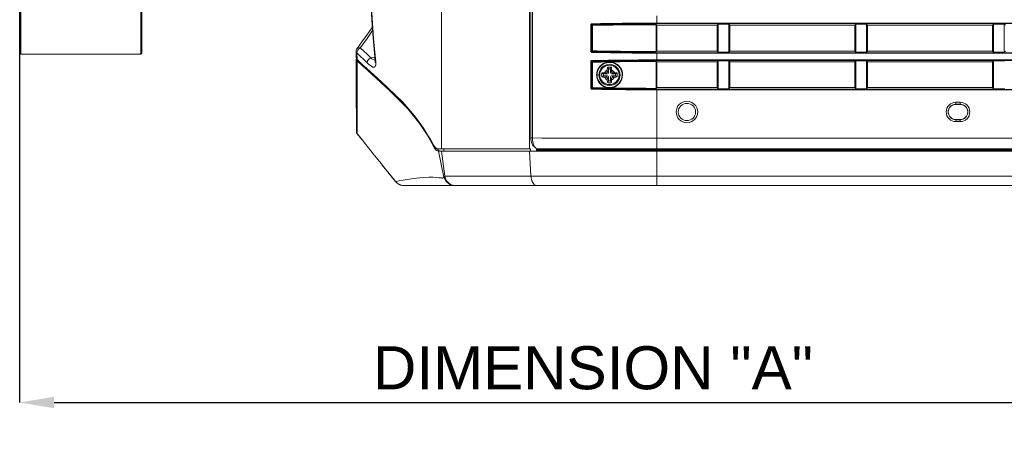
# Model space of a CAD drawing. Header units: millimetres. Extents: x 3925 to 5043, y -86 to 778.
# Tile 31 of 96: x 4390 to 4505, y 35 to 83. Entities that reach past the tile are written whole.
import ezdxf

# ---------------------------------------------------------------- set-up
doc = ezdxf.new("R2010")
doc.units = ezdxf.units.MM
doc.header["$LTSCALE"] = 46.255
doc.header["$PDMODE"] = 3
doc.header["$PDSIZE"] = 1
doc.layers.get('0').update_dxf_attribs({"linetype": 'CONTINUOUS'})
doc.layers.get('Defpoints').update_dxf_attribs({"linetype": 'CONTINUOUS'})
for name, color, linetype in [('85-1A626G050DXF_CONTINUOUS_LINE', 7, 'CONTINUOUS'), ('H30-RIGHT-CODXF_CONTINUOUS_LINE', 7, 'CONTINUOUS'), ('H30K-FRONT-CDXF_CONTINUOUS_LINE', 7, 'CONTINUOUS'), ('H30K-INDICATDXF_CONTINUOUS_LINE', 7, 'CONTINUOUS'), ('H30K-TOP-COVDXF_CONTINUOUS_LINE', 7, 'CONTINUOUS'), ('PJ-LENS-B10RDXF_CONTINUOUS_LINE', 7, 'CONTINUOUS')]:
    doc.layers.add(name, color=color, linetype=linetype)
doc.styles.add('SLDTEXTSTYLE0', font='arialbd.ttf', dxfattribs={"height": 5.5})
doc.styles.add('SLDTEXTSTYLE2', font='arial.ttf')
doc.dimstyles.new('SLDDIMSTYLE1', dxfattribs={"dimtxt": 5.650301, "dimasz": 4.572, "dimexe": 0, "dimexo": 0.0625, "dimgap": 1.412575, "dimtad": 0, "dimtih": 1, "dimtoh": 1, "dimlfac": 3.5, "dimrnd": 1e-09, "dimzin": 4, "dimdsep": 46, "dimtxsty": 'SLDTEXTSTYLE0', "dimsah": 1, "dimcen": 0.09, "dimadec": 0, "dimazin": 1, "dimtol": 1, "dimtp": 0.8, "dimtm": 0.8, "dimtfac": 1, "dimtdec": 1, "dimtofl": 0, "dimtmove": 0, "dimatfit": 3, "dimfxl": 1, "dimfrac": 2, "dimtolj": 1, "dimarcsym": 0})

# ---------------------------------------------------------------- blocks, each defined once
blk = doc.blocks.new('*D61')
at = {"color": 0, "linetype": 'Continuous', "lineweight": -2}
for p, q in [((4390.18, 113.44), (4390.18, 38.57)), ((4523.42, 63.69), (4523.42, 38.57)), ((4394.18, 38.57), (4519.42, 38.57))]:
    blk.add_line(p, q, dxfattribs=at)
at = {"color": 0, "linetype": 'Continuous'}
for points in [[(4394.18, 39.24), (4394.18, 37.91), (4390.18, 38.57)], [(4519.42, 39.24), (4519.42, 37.91), (4523.42, 38.57)]]:
    blk.add_solid(points, dxfattribs=at)
at = {"layer": 'Defpoints', "color": 0, "linetype": 'Continuous'}
for p in [(4390.18, 113.5), (4523.42, 63.75), (4523.42, 38.57)]:
    blk.add_point(p, dxfattribs=at)
at = {"color": 0, "linetype": 'Continuous', "lineweight": 0, "insert": (4456.8, 42.57), "char_height": 5, "attachment_point": 5, "style": 'SLDTEXTSTYLE2'}
blk.add_mtext('\\A1;DIMENSION "A"', dxfattribs=at)

msp = doc.modelspace()

# ---------------------------------------------------------------- linework, layer by layer
at = {"layer": '85-1A626G050DXF_CONTINUOUS_LINE', "color": 7, "linetype": 'Continuous', "lineweight": 0}
for p, q in [((4458.0133, 76.7143), (4457.814, 76.814)), ((4458.0133, 76.7143), (4458.0133, 76.4643)), ((4458.4883, 76.7143), (4458.0133, 76.7143)), ((4458.1405, 76.8393), (4458.2633, 76.8393)), ((4458.4883, 76.7143), (4458.2633, 76.8393)), ((4458.4633, 77.1622), (4458.4633, 77.0393)), ((4458.5883, 76.8143), (4458.4633, 77.0393)), ((4458.5883, 77.2893), (4458.4887, 77.4886)), ((4458.5883, 77.2893), (4458.5883, 76.8143)), ((4458.8383, 77.2893), (4458.5883, 77.2893)), ((4458.8383, 77.2893), (4458.9379, 77.4886)), ((4458.8383, 76.8143), (4458.8383, 77.2893)), ((4458.8383, 76.8143), (4458.9633, 77.0393)), ((4458.9383, 76.7143), (4459.1633, 76.8393)), ((4459.4133, 76.7143), (4458.9383, 76.7143)), ((4458.9633, 77.1622), (4458.9633, 77.0393)), ((4459.2861, 76.8393), (4459.1633, 76.8393)), ((4459.4133, 76.7143), (4459.6126, 76.814)), ((4459.4133, 76.4643), (4459.4133, 76.7143)), ((4458.0133, 76.4643), (4457.814, 76.3647)), ((4458.0133, 76.4643), (4458.4883, 76.4643)), ((4458.1405, 76.3393), (4458.2633, 76.3393)), ((4458.4883, 76.4643), (4458.2633, 76.3393)), ((4458.5883, 76.3643), (4458.4633, 76.1393)), ((4458.4633, 76.0165), (4458.4633, 76.1393)), ((4458.5883, 75.8893), (4458.4887, 75.6901)), ((4458.5883, 76.3643), (4458.5883, 75.8893)), ((4458.5883, 75.8893), (4458.8383, 75.8893)), ((4458.8383, 75.8893), (4458.8383, 76.3643)), ((4458.8383, 76.3643), (4458.9633, 76.1393)), ((4458.8383, 75.8893), (4458.9379, 75.6901)), ((4458.9383, 76.4643), (4459.4133, 76.4643)), ((4458.9383, 76.4643), (4459.1633, 76.3393)), ((4458.9633, 76.0165), (4458.9633, 76.1393)), ((4459.2861, 76.3393), (4459.1633, 76.3393)), ((4459.4133, 76.4643), (4459.6126, 76.3647))]:
    msp.add_line(p, q, dxfattribs=at)
for points in [[(4457.814, 76.3647), (4457.8104, 76.4286), (4457.808, 76.4928), (4457.8069, 76.5571), (4457.8069, 76.6215), (4457.808, 76.6859), (4457.8104, 76.7501), (4457.814, 76.814)], [(4457.814, 76.814), (4457.8869, 76.8248), (4457.9667, 76.8327), (4458.0519, 76.8377), (4458.1405, 76.8393)], [(4458.4633, 77.1622), (4458.4641, 77.2225), (4458.466, 77.2743), (4458.4686, 77.319), (4458.4718, 77.3582), (4458.4753, 77.3936), (4458.4792, 77.4265), (4458.4837, 77.4581), (4458.4887, 77.4886)], [(4458.4887, 77.4886), (4458.5628, 77.4927), (4458.6378, 77.4951), (4458.7133, 77.4959)], [(4458.7133, 77.4959), (4458.7888, 77.4951), (4458.8638, 77.4927), (4458.9379, 77.4886)], [(4458.9379, 77.4886), (4458.943, 77.4578), (4458.9475, 77.4259), (4458.9514, 77.3927), (4458.9549, 77.3572), (4458.958, 77.3179), (4458.9607, 77.2734), (4458.9625, 77.2219), (4458.9633, 77.1622)], [(4459.2861, 76.8393), (4459.3573, 76.8383), (4459.4265, 76.8351), (4459.4926, 76.8299), (4459.5549, 76.8228), (4459.6126, 76.814)], [(4459.6126, 76.814), (4459.6162, 76.7501), (4459.6186, 76.6859), (4459.6197, 76.6215), (4459.6197, 76.5571), (4459.6186, 76.4928), (4459.6162, 76.4286), (4459.6126, 76.3647)], [(4458.1405, 76.3393), (4458.0693, 76.3404), (4458.0001, 76.3436), (4457.934, 76.3488), (4457.8717, 76.3559), (4457.814, 76.3647)], [(4458.4887, 75.6901), (4458.4836, 75.7209), (4458.4792, 75.7528), (4458.4752, 75.786), (4458.4717, 75.8215), (4458.4686, 75.8608), (4458.466, 75.9053), (4458.4641, 75.9568), (4458.4633, 76.0165)], [(4458.7133, 75.6828), (4458.6378, 75.6836), (4458.5628, 75.686), (4458.4887, 75.6901)], [(4458.9379, 75.6901), (4458.8638, 75.686), (4458.7888, 75.6836), (4458.7133, 75.6828)], [(4458.9633, 76.0165), (4458.9625, 75.9562), (4458.9606, 75.9044), (4458.958, 75.8597), (4458.9548, 75.8205), (4458.9513, 75.7851), (4458.9474, 75.7522), (4458.9429, 75.7206), (4458.9379, 75.6901)], [(4459.6126, 76.3647), (4459.5397, 76.3539), (4459.46, 76.3459), (4459.3747, 76.341), (4459.2861, 76.3393)]]:
    msp.add_lwpolyline(points, dxfattribs=at)
msp.add_circle((4458.7133, 76.5893), 1.125, dxfattribs=at)
for centre, radius, start, end in [((4458.7133, 76.5893), 0.625, 113.578178, 156.421822), ((4458.2633, 77.0393), 0.2, 270, 0.000001), ((4458.4883, 76.8143), 0.1, 270, 0), ((4458.9383, 76.8143), 0.1, 180, 270), ((4458.7133, 76.5893), 0.625, 23.578178, 66.421822), ((4459.1633, 77.0393), 0.2, 180, 270.000001), ((4458.7133, 76.5893), 0.625, 203.578178, 246.421822), ((4458.2633, 76.1393), 0.2, 0, 90.000001), ((4458.4883, 76.3643), 0.1, 0, 90), ((4458.9383, 76.3643), 0.1, 90, 180), ((4458.7133, 76.5893), 0.625, 293.578178, 336.421822), ((4459.1633, 76.1393), 0.2, 90, 180.000001)]:
    msp.add_arc(centre, radius, start, end, dxfattribs=at)
at = {"layer": 'H30-RIGHT-CODXF_CONTINUOUS_LINE', "color": 7, "linetype": 'Continuous', "lineweight": 0}
for p, q in [((4449.5781, 147.2799), (4449.5781, 69.271)), ((4449.7687, 69.2699), (4449.7687, 147.2809)), ((4456.5605, 79.3057), (4456.5605, 82.413)), ((4456.5605, 82.413), (4456.62, 82.413)), ((4456.62, 79.3057), (4456.62, 82.413)), ((4456.7009, 82.3321), (4456.62, 82.413)), ((4456.7506, 82.3817), (4456.6673, 82.465)), ((4464.1159, 82.4668), (4464.2133, 82.3693)), ((4464.1212, 79.3015), (4464.1212, 82.4172)), ((4464.2133, 83.4406), (4464.2133, 82.5481)), ((4464.2133, 82.5978), (4612.2133, 82.5978)), ((4464.2133, 82.5481), (4612.2133, 82.5481)), ((4471.3361, 82.4921), (4471.2133, 82.3693)), ((4471.3361, 79.2266), (4471.3361, 82.4921)), ((4471.3361, 82.4921), (4472.5905, 82.4921)), ((4472.5905, 79.2266), (4472.5905, 82.4921)), ((4472.7133, 82.3693), (4472.5905, 82.4921)), ((4487.3361, 82.4921), (4487.2133, 82.3693)), ((4487.3361, 82.4921), (4487.3361, 79.2266)), ((4487.3361, 82.4921), (4488.5905, 82.4921)), ((4488.5905, 79.2266), (4488.5905, 82.4921)), ((4488.7133, 82.3693), (4488.5905, 82.4921)), ((4503.3361, 82.4921), (4503.2133, 82.3693)), ((4503.3361, 82.4921), (4503.3361, 79.2266)), ((4503.3361, 82.4921), (4504.5905, 82.4921)), ((4504.5905, 79.2266), (4504.5905, 82.4921)), ((4504.7133, 82.3693), (4504.5905, 82.4921)), ((4456.7009, 82.3321), (4456.7009, 79.3866)), ((4456.7009, 82.3321), (4456.7605, 82.3321)), ((4456.7605, 82.3321), (4456.7605, 79.3866)), ((4464.2133, 79.3493), (4464.2133, 82.3693)), ((4464.2133, 82.3693), (4471.2133, 82.3693)), ((4471.2133, 82.3693), (4471.2133, 79.3493)), ((4472.7133, 82.3693), (4472.7133, 79.3493)), ((4472.7133, 82.3693), (4487.2133, 82.3693)), ((4487.2133, 82.3693), (4487.2133, 79.3493)), ((4488.7133, 82.3693), (4488.7133, 79.3493)), ((4488.7133, 82.3693), (4503.2133, 82.3693)), ((4503.2133, 82.3693), (4503.2133, 79.3493)), ((4456.62, 79.3057), (4456.5605, 79.3057)), ((4456.7009, 79.3866), (4456.62, 79.3057)), ((4456.7506, 79.337), (4456.6673, 79.2537)), ((4456.7009, 79.3866), (4456.7605, 79.3866)), ((4464.2133, 79.3493), (4464.1159, 79.2519)), ((4471.2133, 79.3493), (4464.2133, 79.3493)), ((4464.2133, 79.1706), (4464.2133, 78.2781)), ((4612.2133, 79.1706), (4464.2133, 79.1706)), ((4612.2133, 79.1209), (4464.2133, 79.1209)), ((4471.2133, 79.3493), (4471.3361, 79.2266)), ((4472.5905, 79.2266), (4471.3361, 79.2266)), ((4472.5905, 79.2266), (4472.7133, 79.3493)), ((4487.2133, 79.3493), (4472.7133, 79.3493)), ((4487.2133, 79.3493), (4487.3361, 79.2266)), ((4488.5905, 79.2266), (4487.3361, 79.2266)), ((4488.5905, 79.2266), (4488.7133, 79.3493)), ((4503.2133, 79.3493), (4488.7133, 79.3493)), ((4503.2133, 79.3493), (4503.3361, 79.2266)), ((4504.5905, 79.2266), (4503.3361, 79.2266)), ((4504.5905, 79.2266), (4504.7133, 79.3493)), ((4456.5605, 75.0357), (4456.5605, 78.143)), ((4456.5605, 78.143), (4456.62, 78.143)), ((4456.62, 75.0357), (4456.62, 78.143)), ((4456.7009, 78.0621), (4456.62, 78.143)), ((4456.7506, 78.1117), (4456.6673, 78.195)), ((4456.7009, 78.0621), (4456.7009, 75.1166)), ((4456.7009, 78.0621), (4456.7605, 78.0621)), ((4456.7605, 78.0621), (4456.7605, 75.1166)), ((4464.1159, 78.1968), (4464.2133, 78.0993)), ((4464.1212, 75.0315), (4464.1212, 78.1472)), ((4464.2133, 78.3278), (4612.2133, 78.3278)), ((4464.2133, 78.2781), (4612.2133, 78.2781)), ((4464.2133, 78.0993), (4464.2133, 75.0793)), ((4471.2133, 78.0993), (4464.2133, 78.0993)), ((4471.3361, 78.2221), (4471.2133, 78.0993)), ((4471.2133, 78.0993), (4471.2133, 75.0793)), ((4471.3361, 74.9566), (4471.3361, 78.2221)), ((4471.3361, 78.2221), (4472.5905, 78.2221)), ((4472.5905, 74.9566), (4472.5905, 78.2221)), ((4472.7133, 78.0993), (4472.5905, 78.2221)), ((4472.7133, 78.0993), (4472.7133, 75.0793)), ((4487.2133, 78.0993), (4472.7133, 78.0993)), ((4487.3361, 78.2221), (4487.2133, 78.0993)), ((4487.2133, 78.0993), (4487.2133, 75.0793)), ((4487.3361, 78.2221), (4487.3361, 74.9566)), ((4487.3361, 78.2221), (4488.5905, 78.2221)), ((4488.5905, 74.9566), (4488.5905, 78.2221)), ((4488.7133, 78.0993), (4488.5905, 78.2221)), ((4488.7133, 78.0993), (4488.7133, 75.0793)), ((4503.2133, 78.0993), (4488.7133, 78.0993)), ((4503.3361, 78.2221), (4503.2133, 78.0993)), ((4503.2133, 78.0993), (4503.2133, 75.0793)), ((4503.3361, 78.2221), (4503.3361, 74.9566)), ((4503.3361, 78.2221), (4504.6491, 78.2221)), ((4456.62, 75.0357), (4456.5605, 75.0357)), ((4456.7009, 75.1166), (4456.62, 75.0357)), ((4456.7506, 75.067), (4456.6673, 74.9837)), ((4456.7009, 75.1166), (4456.7605, 75.1166)), ((4464.2133, 75.0793), (4464.1159, 74.9819)), ((4471.2133, 75.1393), (4464.2133, 75.1393)), ((4464.2133, 75.0793), (4471.2133, 75.0793)), ((4464.2133, 67.9743), (4464.2133, 74.9006)), ((4612.2133, 74.9006), (4464.2133, 74.9006)), ((4612.2133, 74.8509), (4464.2133, 74.8509)), ((4471.2133, 75.0793), (4471.3361, 74.9566)), ((4472.5905, 74.9566), (4471.3361, 74.9566)), ((4472.5905, 74.9566), (4472.7133, 75.0793)), ((4487.2133, 75.1393), (4472.7133, 75.1393)), ((4472.7133, 75.0793), (4487.2133, 75.0793)), ((4487.2133, 75.0793), (4487.3361, 74.9566)), ((4488.5905, 74.9566), (4487.3361, 74.9566)), ((4488.5905, 74.9566), (4488.7133, 75.0793)), ((4503.2133, 75.1393), (4488.7133, 75.1393)), ((4488.7133, 75.0793), (4503.2133, 75.0793)), ((4503.2133, 75.0793), (4503.3361, 74.9566)), ((4504.6491, 74.9566), (4503.3361, 74.9566)), ((4498.9633, 73.4143), (4498.9633, 73.1643)), ((4498.9633, 73.4143), (4499.4633, 73.4143)), ((4499.4633, 73.4143), (4499.4633, 73.1643)), ((4498.9633, 73.191), (4499.4633, 73.191)), ((4499.4633, 73.1643), (4498.9633, 73.1643)), ((4498.9633, 71.1643), (4498.9633, 71.4143)), ((4498.9633, 71.4143), (4499.4633, 71.4143)), ((4499.4633, 71.3877), (4498.9633, 71.3877)), ((4499.4633, 71.1643), (4498.9633, 71.1643)), ((4499.4633, 71.1643), (4499.4633, 71.4143)), ((4449.7687, 69.271), (4449.5781, 69.271)), ((4612.2133, 69.2347), (4464.2133, 69.2347)), ((4449.9879, 68.2965), (4449.9124, 68.4512)), ((4450.0751, 68.1727), (4449.9879, 68.2965)), ((4451.2988, 68.0241), (4450.2734, 68.0326)), ((4450.2734, 68.0326), (4450.4656, 67.9743)), ((4612.2133, 67.9941), (4464.2133, 67.9941))]:
    msp.add_line(p, q, dxfattribs=at)
for points in [[(4456.5605, 82.413), (4456.5679, 82.4513), (4456.5877, 82.4828), (4456.6171, 82.5047), (4456.6576, 82.5146)], [(4456.62, 82.413), (4456.6234, 82.4325), (4456.6329, 82.4485), (4456.6473, 82.4598), (4456.6673, 82.465)], [(4456.6576, 82.5146), (4457.6708, 82.537), (4458.5904, 82.5539), (4459.429, 82.5666), (4460.1944, 82.5762), (4460.8926, 82.5833), (4461.5298, 82.5884), (4462.1119, 82.5921), (4462.644, 82.5946), (4463.1434, 82.5963), (4463.6548, 82.5974), (4464.2133, 82.5978)], [(4456.6673, 82.465), (4456.6627, 82.4735), (4456.6592, 82.4914), (4456.6576, 82.5146)], [(4456.6673, 82.465), (4457.6789, 82.4874), (4458.5971, 82.5043), (4459.4346, 82.517), (4460.199, 82.5265), (4460.8963, 82.5336), (4461.5327, 82.5388), (4462.1141, 82.5425), (4462.6456, 82.545), (4463.1445, 82.5467), (4463.6553, 82.5477), (4464.2133, 82.5481)], [(4456.7506, 82.3817), (4456.726, 82.3748), (4456.7078, 82.3567), (4456.7009, 82.3321)], [(4464.1159, 82.4668), (4463.0701, 82.4648), (4462.1214, 82.4605), (4461.2563, 82.4544), (4460.4663, 82.4467), (4459.7448, 82.438), (4459.0861, 82.4285), (4458.4853, 82.4184), (4457.9268, 82.4079), (4457.3625, 82.396), (4456.7506, 82.3817)], [(4456.7506, 82.3817), (4456.7551, 82.3736), (4456.7587, 82.3556), (4456.7605, 82.3321)], [(4464.1212, 82.4171), (4463.0757, 82.4152), (4462.1272, 82.4109), (4461.2624, 82.4047), (4460.4728, 82.3971), (4459.7518, 82.3884), (4459.0936, 82.3789), (4458.4933, 82.3688), (4457.9353, 82.3583), (4457.3716, 82.3464), (4456.7605, 82.3321)], [(4464.1159, 82.4668), (4464.1197, 82.4501), (4464.1212, 82.4172)], [(4456.6574, 79.2041), (4456.6202, 79.2126), (4456.5898, 79.2337), (4456.5692, 79.2642), (4456.5605, 79.3057)], [(4456.6673, 79.2537), (4456.6488, 79.2582), (4456.634, 79.269), (4456.624, 79.2846), (4456.62, 79.3057)], [(4464.2133, 79.1209), (4463.721, 79.1212), (4463.2059, 79.1222), (4462.6428, 79.1241), (4462.0245, 79.1271), (4461.3415, 79.1317), (4460.5847, 79.1384), (4459.7452, 79.1479), (4458.8152, 79.1611), (4457.7846, 79.1794), (4456.6574, 79.2041)], [(4456.6576, 79.2041), (4456.6592, 79.2273), (4456.6627, 79.2452), (4456.6673, 79.2537)], [(4464.2133, 79.1706), (4463.7215, 79.1709), (4463.2069, 79.1718), (4462.6445, 79.1737), (4462.0269, 79.1767), (4461.3446, 79.1813), (4460.5887, 79.188), (4459.7504, 79.1975), (4458.8216, 79.2108), (4457.7925, 79.229), (4456.6673, 79.2537)], [(4456.7009, 79.3866), (4456.7078, 79.362), (4456.726, 79.3439), (4456.7506, 79.337)], [(4456.7506, 79.337), (4456.7551, 79.3451), (4456.7587, 79.3631), (4456.7605, 79.3866)], [(4456.7506, 79.337), (4457.2799, 79.3245), (4457.8543, 79.3122), (4458.4907, 79.3001), (4459.1957, 79.2885), (4459.9782, 79.2777), (4460.8463, 79.2681), (4461.8101, 79.2601), (4462.89, 79.2545), (4464.1159, 79.2519)], [(4456.7605, 79.3866), (4457.2891, 79.3741), (4457.863, 79.3618), (4458.4987, 79.3498), (4459.2032, 79.3381), (4459.9851, 79.3273), (4460.8526, 79.3177), (4461.816, 79.3097), (4462.8955, 79.3041), (4464.1212, 79.3015)], [(4464.1212, 79.3015), (4464.1197, 79.2686), (4464.1159, 79.2519)], [(4456.5605, 78.143), (4456.5679, 78.1813), (4456.5877, 78.2128), (4456.6171, 78.2347), (4456.6576, 78.2446)], [(4456.62, 78.143), (4456.6234, 78.1625), (4456.6329, 78.1785), (4456.6473, 78.1898), (4456.6673, 78.195)], [(4456.6576, 78.2446), (4457.6708, 78.267), (4458.5904, 78.2839), (4459.429, 78.2966), (4460.1944, 78.3062), (4460.8926, 78.3133), (4461.5298, 78.3184), (4462.1119, 78.3221), (4462.644, 78.3246), (4463.1434, 78.3263), (4463.6548, 78.3274), (4464.2133, 78.3278)], [(4456.6673, 78.195), (4456.6627, 78.2035), (4456.6592, 78.2214), (4456.6576, 78.2446)], [(4456.6673, 78.195), (4457.6789, 78.2174), (4458.5971, 78.2343), (4459.4346, 78.247), (4460.199, 78.2565), (4460.8963, 78.2636), (4461.5327, 78.2688), (4462.1141, 78.2725), (4462.6456, 78.275), (4463.1445, 78.2767), (4463.6553, 78.2777), (4464.2133, 78.2781)], [(4456.7506, 78.1117), (4456.726, 78.1048), (4456.7078, 78.0867), (4456.7009, 78.0621)], [(4464.1159, 78.1968), (4463.0701, 78.1948), (4462.1214, 78.1905), (4461.2563, 78.1844), (4460.4663, 78.1767), (4459.7448, 78.168), (4459.0861, 78.1585), (4458.4853, 78.1484), (4457.9268, 78.1379), (4457.3625, 78.126), (4456.7506, 78.1117)], [(4456.7506, 78.1117), (4456.7551, 78.1036), (4456.7587, 78.0856), (4456.7605, 78.0621)], [(4458.7016, 78.1004), (4458.2215, 78.0939), (4457.756, 78.0847), (4457.2763, 78.0743), (4456.7605, 78.0621)], [(4457.2126, 76.5893), (4457.2331, 76.8372), (4457.3039, 77.1064), (4457.4392, 77.3851), (4457.6571, 77.6595), (4457.9641, 77.8954), (4458.3316, 78.0483), (4458.7016, 78.1004)], [(4457.2716, 76.5893), (4457.2973, 76.8624), (4457.3877, 77.1604), (4457.5631, 77.4655), (4457.8477, 77.7525), (4458.2321, 77.9624), (4458.6406, 78.0473), (4459.0099, 78.0229), (4459.327, 77.9219), (4459.5868, 77.7711), (4459.7904, 77.5917), (4459.9436, 77.3987), (4460.0528, 77.2034), (4460.1253, 77.0128), (4460.1706, 76.814), (4460.1879, 76.5893)], [(4464.1212, 78.1471), (4463.1265, 78.1454), (4462.2198, 78.1415), (4461.3894, 78.1358), (4460.6277, 78.1288), (4459.929, 78.1207), (4459.2882, 78.1118), (4458.7016, 78.1004)], [(4458.7016, 78.1004), (4459.0685, 78.0598), (4459.3821, 77.9484), (4459.6384, 77.7907), (4459.8393, 77.6066), (4459.9905, 77.4103), (4460.0986, 77.2124), (4460.1706, 77.0192), (4460.2157, 76.8174), (4460.233, 76.5893)], [(4464.1159, 78.1968), (4464.1197, 78.1801), (4464.1212, 78.1472)], [(4458.676, 75.0795), (4458.3255, 75.132), (4458.0277, 75.2483), (4457.7845, 75.4057), (4457.5935, 75.5865), (4457.4488, 75.7783), (4457.3451, 75.9708), (4457.2748, 76.1606), (4457.2299, 76.3615), (4457.2126, 76.5893)], [(4460.1879, 76.5893), (4460.1488, 76.2531), (4460.0274, 75.9231), (4459.7983, 75.5954), (4459.4602, 75.3251), (4459.0661, 75.168), (4458.6849, 75.1293), (4458.3463, 75.18), (4458.0586, 75.2925), (4457.8237, 75.4448), (4457.6392, 75.6196), (4457.4995, 75.8052), (4457.3994, 75.9913), (4457.3316, 76.1748), (4457.2883, 76.369), (4457.2716, 76.5893)], [(4460.233, 76.5893), (4460.2032, 76.2909), (4460.1124, 75.9978), (4459.9451, 75.7022), (4459.6911, 75.4301), (4459.3665, 75.2228), (4459.0133, 75.107), (4458.676, 75.0795)], [(4456.6574, 74.9341), (4456.6202, 74.9426), (4456.5898, 74.9637), (4456.5692, 74.9942), (4456.5605, 75.0357)], [(4456.6673, 74.9837), (4456.6488, 74.9882), (4456.634, 74.999), (4456.624, 75.0146), (4456.62, 75.0357)], [(4464.2133, 74.8509), (4463.721, 74.8512), (4463.2059, 74.8522), (4462.6428, 74.8541), (4462.0245, 74.8571), (4461.3415, 74.8617), (4460.5847, 74.8684), (4459.7452, 74.8779), (4458.8152, 74.8911), (4457.7846, 74.9094), (4456.6574, 74.9341)], [(4456.6576, 74.9341), (4456.6592, 74.9573), (4456.6627, 74.9752), (4456.6673, 74.9837)], [(4464.2133, 74.9006), (4463.7215, 74.9009), (4463.2069, 74.9018), (4462.6445, 74.9037), (4462.0269, 74.9067), (4461.3446, 74.9113), (4460.5887, 74.918), (4459.7504, 74.9275), (4458.8216, 74.9408), (4457.7925, 74.959), (4456.6673, 74.9837)], [(4456.7009, 75.1166), (4456.7078, 75.092), (4456.726, 75.0739), (4456.7506, 75.067)], [(4456.7506, 75.067), (4456.7551, 75.0751), (4456.7587, 75.0931), (4456.7605, 75.1166)], [(4456.7506, 75.067), (4457.2799, 75.0545), (4457.8543, 75.0422), (4458.4907, 75.0301), (4459.1957, 75.0185), (4459.9782, 75.0077), (4460.8463, 74.9981), (4461.8101, 74.9901), (4462.89, 74.9845), (4464.1159, 74.9819)], [(4456.7605, 75.1166), (4457.1882, 75.1064), (4457.6446, 75.0963), (4458.1386, 75.0864), (4458.676, 75.0795)], [(4458.676, 75.0795), (4459.3667, 75.0657), (4460.13, 75.0555), (4460.9729, 75.0465), (4461.9053, 75.0391), (4462.9458, 75.0339), (4464.1212, 75.0315)], [(4464.1212, 75.0315), (4464.1197, 74.9986), (4464.1159, 74.9819)], [(4449.6439, 68.761), (4449.6077, 68.9217), (4449.5856, 69.0935), (4449.5781, 69.271)], [(4449.9815, 68.2813), (4449.8999, 68.3224), (4449.823, 68.3935), (4449.7533, 68.4926), (4449.6929, 68.6164), (4449.6439, 68.761)], [(4464.2133, 69.2347), (4462.7113, 69.235), (4461.01, 69.2358), (4459.1053, 69.2375), (4457.148, 69.2403), (4455.2576, 69.2443), (4453.5477, 69.2495), (4452.0834, 69.2556), (4450.8449, 69.2623), (4449.7687, 69.2699)], [(4449.8058, 68.833), (4449.778, 69.0479), (4449.7687, 69.2699)], [(4449.9124, 68.4512), (4449.851, 68.632), (4449.8058, 68.833)], [(4450.2734, 68.0326), (4450.1713, 68.0838), (4450.0751, 68.1727)], [(4464.2133, 67.9941), (4462.7469, 67.9943), (4461.0897, 67.9951), (4459.2395, 67.9969), (4457.3452, 67.9999), (4455.5229, 68.0043), (4453.8814, 68.0099), (4452.4806, 68.0166), (4451.2988, 68.0241)]]:
    msp.add_lwpolyline(points, dxfattribs=at)
for centre, radius in [((4458.7133, 76.5893), 1.2292), ((4467.7133, 72.2893), 1.25), ((4467.7133, 72.2893), 1)]:
    msp.add_circle(centre, radius, dxfattribs=at)
for centre, radius, start, end in [((4498.9633, 72.2893), 1.125, 90, 270), ((4499.4633, 72.2893), 1.125, 270, 90), ((4498.9633, 72.2893), 0.9016, 90, 270), ((4498.9633, 72.2893), 0.875, 90, 270), ((4499.4633, 72.2893), 0.9016, 270, 90), ((4499.4633, 72.2893), 0.875, 270, 90)]:
    msp.add_arc(centre, radius, start, end, dxfattribs=at)
at = {"layer": 'H30K-FRONT-CDXF_CONTINUOUS_LINE', "color": 7, "linetype": 'Continuous', "lineweight": 0}
for p, q in [((4439.2133, 147.3086), (4439.2133, 68.0043)), ((4449.4185, 147.3096), (4449.4185, 68.0043)), ((4430.588, 81.3209), (4429.9564, 80.4434)), ((4431.1673, 82.1263), (4430.588, 81.3209)), ((4431.1883, 81.7783), (4431.5003, 78.2348)), ((4429.9564, 80.4434), (4429.3855, 79.6511)), ((4431.3062, 80.7976), (4431.5639, 78.082)), ((4429.2903, 79.3573), (4429.2917, 78.5678)), ((4429.3774, 79.1354), (4429.3829, 78.3778)), ((4429.7593, 78.7755), (4429.3774, 79.1354)), ((4429.3826, 79.651), (4429.3835, 79.6522)), ((4429.3835, 79.6522), (4429.4053, 79.678)), ((4429.4053, 79.678), (4429.5592, 79.7545)), ((4429.5592, 79.7545), (4429.762, 79.7404)), ((4429.5984, 79.6318), (4429.762, 79.7404)), ((4429.2919, 78.5678), (4429.3086, 78.4825)), ((4429.3086, 78.4825), (4429.3829, 78.3778)), ((4429.3829, 78.3778), (4429.9557, 77.8485)), ((4430.159, 78.3906), (4429.7593, 78.7755)), ((4429.9557, 77.8485), (4430.5211, 77.3311)), ((4430.575, 77.9801), (4430.159, 78.3906)), ((4430.7266, 77.8359), (4430.575, 77.9801)), ((4431.4676, 78.6062), (4430.9682, 78.5861)), ((4431.1207, 78.4742), (4430.9682, 78.5861)), ((4431.2812, 78.3703), (4431.1207, 78.4742)), ((4431.4475, 78.2812), (4431.2812, 78.3703)), ((4431.4979, 78.2624), (4431.4475, 78.2812)), ((4431.5003, 78.2348), (4431.5076, 78.077)), ((4431.5639, 78.082), (4431.5003, 78.2348)), ((4431.5076, 78.077), (4431.5033, 78.0294)), ((4431.5639, 78.082), (4431.5684, 77.76)), ((4449.5361, 68.0043), (4438.7706, 68.0043)), ((4439.4633, 68.0043), (4439.4633, 67.7543)), ((4449.5361, 68.0043), (4449.5361, 67.7543))]:
    msp.add_line(p, q, dxfattribs=at)
for points in [[(4430.7495, 90.3185), (4430.9265, 86.1004), (4431.1883, 81.7783)], [(4430.7826, 90.2354), (4430.9231, 86.869), (4431.0908, 83.7983), (4431.3062, 80.7976)], [(4429.7645, 79.7406), (4430.4652, 80.7131), (4431.1931, 81.7246)], [(4429.3824, 79.6506), (4429.3324, 79.5636), (4429.2998, 79.4636), (4429.2888, 79.363)], [(4429.3771, 79.1352), (4429.3047, 79.2603), (4429.2888, 79.3567)], [(4429.3771, 79.1352), (4429.3873, 79.3001), (4429.4653, 79.4751), (4429.5984, 79.6318)], [(4430.9682, 78.5861), (4430.5496, 78.9968), (4430.1476, 79.3817), (4429.7645, 79.7406)], [(4430.575, 77.9801), (4430.6025, 78.2052), (4430.7482, 78.4298), (4430.9682, 78.5861)], [(4431.216, 77.5067), (4431.0508, 77.5872), (4430.8859, 77.702), (4430.7266, 77.8359)], [(4430.5211, 77.3311), (4431.7707, 76.1991), (4432.888, 75.1795), (4433.8594, 74.2578), (4434.6908, 73.4122), (4435.4075, 72.6213), (4436.0426, 71.8565), (4436.6081, 71.113), (4437.1019, 70.4025), (4437.5106, 69.7589), (4437.8392, 69.1952), (4438.1012, 68.7295), (4438.3101, 68.3831)], [(4431.5684, 77.76), (4431.4982, 77.5577), (4431.3713, 77.4848), (4431.216, 77.5067)], [(4438.3101, 68.3831), (4438.4799, 68.167), (4438.6291, 68.0527), (4438.7706, 68.0043)], [(4438.9448, 67.7862), (4438.8282, 67.865), (4438.6901, 68.0176)]]:
    msp.add_lwpolyline(points, dxfattribs=at)
at = {"layer": 'H30K-INDICATDXF_CONTINUOUS_LINE', "color": 7, "linetype": 'Continuous', "lineweight": 0}
for p, q in [((4433.0136, 65.2592), (4433.0136, 65.2543)), ((4433.0136, 65.2543), (4433.0153, 65.2543)), ((4433.0136, 65.2543), (4433.4629, 64.6948)), ((4433.0173, 65.2545), (4433.0154, 65.2543)), ((4433.5751, 64.557), (4433.0154, 65.2543)), ((4433.2905, 64.9097), (4433.6134, 64.5073)), ((4433.8426, 64.2232), (4433.5751, 64.557)), ((4433.6023, 64.5211), (4433.8396, 64.2245)), ((4433.8426, 64.2232), (4433.8443, 64.2242)), ((4433.9172, 64.1382), (4433.8426, 64.2232)), ((4434.0294, 64.0349), (4433.9172, 64.1382)), ((4434.221, 63.9063), (4434.0294, 64.0349)), ((4434.417, 63.8206), (4434.221, 63.9063)), ((4434.6159, 63.7708), (4434.417, 63.8206)), ((4434.5937, 63.7782), (4434.813, 63.7549)), ((4434.7987, 63.7559), (4434.6159, 63.7708))]:
    msp.add_line(p, q, dxfattribs=at)
msp.add_lwpolyline([(4433.8426, 64.2232), (4433.8413, 64.2236), (4433.8403, 64.224), (4433.8396, 64.2245)], dxfattribs=at)
msp.add_arc((4434.8165, 65.0043), 1.25, 218.597148, 268.471267, dxfattribs=at)
at = {"layer": 'H30K-TOP-COVDXF_CONTINUOUS_LINE', "color": 7, "linetype": 'Continuous', "lineweight": 0}
for p, q in [((4429.302, 78.4764), (4429.2948, 78.4214)), ((4429.2948, 78.4214), (4429.2977, 78.3837)), ((4429.3829, 78.3837), (4429.2977, 78.3837)), ((4429.2977, 78.3837), (4429.3283, 78.2986)), ((4429.3283, 78.2986), (4429.3906, 78.2222)), ((4429.3918, 77.8194), (4429.3906, 78.2222)), ((4430.0057, 77.6578), (4429.3906, 78.2222)), ((4430.584, 77.1272), (4430.0057, 77.6578)), ((4433.1573, 74.786), (4430.584, 77.1272)), ((4430.7464, 77.127), (4430.5842, 77.127)), ((4464.4611, 75.0793), (4464.4611, 75.1393)), ((4465.0611, 75.1393), (4465.0611, 75.0793)), ((4470.5804, 75.1393), (4470.5718, 75.0793)), ((4475.1526, 75.0793), (4475.144, 75.1393)), ((4475.8848, 75.0793), (4475.8848, 75.1393)), ((4477.6633, 75.0793), (4477.6633, 75.1393)), ((4478.2633, 75.0793), (4478.2633, 75.1393)), ((4480.0418, 75.0793), (4480.0418, 75.1393)), ((4481.5308, 75.1393), (4481.5008, 75.0793)), ((4483.9133, 75.0793), (4483.9133, 75.1393)), ((4484.5133, 75.1393), (4484.5133, 75.0793)), ((4486.9258, 75.0793), (4486.8958, 75.1393)), ((4493.6826, 75.1393), (4493.674, 75.0793)), ((4498.2504, 75.0793), (4498.2418, 75.1393)), ((4498.8633, 75.0793), (4498.8633, 75.1393)), ((4500.6418, 75.0793), (4500.6418, 75.1393)), ((4429.3012, 71.772), (4429.3026, 70.5353)), ((4429.3026, 70.5353), (4429.3012, 70.0933)), ((4429.3026, 70.0337), (4429.3095, 69.984)), ((4429.3095, 69.984), (4429.338, 69.8874)), ((4429.3095, 69.984), (4429.3364, 69.8913)), ((4429.3364, 69.8913), (4429.3604, 69.8474)), ((4429.338, 69.8874), (4429.3604, 69.8474)), ((4429.4106, 69.7639), (4429.4129, 70.0033)), ((4429.4137, 70.3214), (4429.4129, 70.721)), ((4429.4129, 70.0033), (4429.4137, 70.3214)), ((4429.4103, 69.7643), (4429.9167, 69.1334)), ((4429.4104, 69.7645), (4429.4106, 69.7639)), ((4438.3853, 68.0794), (4438.0579, 68.6638)), ((4438.6302, 67.8229), (4438.3853, 68.0794)), ((4438.8186, 67.752), (4438.6302, 67.8229)), ((4438.8326, 67.7543), (4438.8186, 67.752)), ((4637.2133, 67.7543), (4438.8326, 67.7543)), ((4439.172, 66.2267), (4438.8326, 67.7543)), ((4439.2133, 67.7543), (4439.221, 67.6914)), ((4439.2133, 67.7543), (4439.5697, 64.852)), ((4439.217, 67.7239), (4439.2186, 67.7114)), ((4449.5938, 64.852), (4449.4185, 67.7543)), ((4450.2276, 67.8751), (4450.2276, 67.7543)), ((4634.8039, 67.8751), (4450.2276, 67.8751)), ((4450.2558, 67.9655), (4450.2829, 67.9743)), ((4634.697, 67.9743), (4450.2829, 67.9743)), ((4464.2133, 63.7543), (4464.2133, 67.9743)), ((4432.1725, 66.305), (4432.567, 65.8113)), ((4432.2794, 66.171), (4432.8496, 65.4586)), ((4432.567, 65.8113), (4432.8497, 65.4586)), ((4432.8496, 65.4587), (4432.8513, 65.4589)), ((4432.8513, 65.4589), (4432.859, 65.4498)), ((4432.8547, 65.4551), (4432.8902, 65.4119)), ((4432.8898, 65.4123), (4432.9832, 65.2969)), ((4432.9594, 65.3264), (4433.0899, 65.1643)), ((4439.4858, 64.7379), (4439.172, 66.2267)), ((4433.0553, 65.2073), (4433.7703, 64.3165)), ((4433.7703, 64.3165), (4433.8454, 64.2228)), ((4433.961, 64.2367), (4433.8454, 64.2228)), ((4433.8454, 64.2228), (4434.0335, 64.0336)), ((4439.7248, 64.2313), (4439.4857, 64.7379)), ((4636.8569, 64.852), (4439.5697, 64.852)), ((4440.161, 63.8799), (4439.7248, 64.2313)), ((4434.0335, 64.0336), (4434.2392, 63.898)), ((4434.2392, 63.898), (4434.4456, 63.812)), ((4635.6163, 63.7543), (4434.821, 63.7543)), ((4440.7068, 63.7543), (4440.161, 63.8799)), ((4440.8103, 63.7543), (4440.6485, 63.7649)), ((4459.4216, 63.7543), (4456.4788, 63.7543)), ((4460.3941, 63.7543), (4461.5915, 63.7543))]:
    msp.add_line(p, q, dxfattribs=at)
for points in [[(4429.2948, 78.4214), (4429.2975, 76.0286), (4429.2972, 73.6484), (4429.3012, 71.772)], [(4429.4051, 72.213), (4429.4021, 72.76), (4429.3997, 73.3134), (4429.3979, 73.8666), (4429.3969, 74.4144), (4429.3964, 74.9517), (4429.3961, 75.4748), (4429.3959, 75.9814), (4429.3954, 76.4703), (4429.3945, 76.9407), (4429.3932, 77.3913), (4429.3918, 77.8194)], [(4438.0579, 68.6638), (4437.5174, 69.6204), (4436.6616, 70.8962), (4435.2727, 72.6417), (4433.1573, 74.786)], [(4429.4129, 70.721), (4429.411, 71.1803), (4429.4051, 72.213)], [(4430.0189, 69.0063), (4429.7127, 69.3872), (4429.5273, 69.6186)], [(4432.1724, 66.3051), (4431.2644, 67.4473), (4430.0189, 69.0064)], [(4450.2276, 67.8751), (4450.2353, 67.9286), (4450.2558, 67.9655)], [(4434.7433, 64.3807), (4434.2478, 64.2889), (4433.961, 64.2367)], [(4438.881, 64.6637), (4438.6058, 64.6883), (4438.2187, 64.7065), (4437.706, 64.7069), (4437.0585, 64.678), (4436.2804, 64.6083), (4435.4544, 64.4992), (4434.7433, 64.3807)], [(4439.2692, 64.6215), (4439.1884, 64.627), (4438.881, 64.6637)], [(4439.4858, 64.7379), (4439.4666, 64.7133), (4439.4475, 64.6908), (4439.4258, 64.6694), (4439.3998, 64.6501), (4439.3674, 64.6344), (4439.3256, 64.6243), (4439.2692, 64.6215)], [(4439.5763, 64.8353), (4439.5525, 64.8081), (4439.4865, 64.7346)], [(4450.2042, 63.7543), (4449.9187, 63.8973), (4449.6984, 64.2933), (4449.5938, 64.852)], [(4434.4456, 63.812), (4434.6419, 63.7672), (4434.821, 63.7543)]]:
    msp.add_lwpolyline(points, dxfattribs=at)
for centre, radius, start, end in [((4429.801, 70.0766), 0.5, 154.125838, 218.621443), ((4440.8103, 65.0043), 1.25, 186.999998, 262.561201)]:
    msp.add_arc(centre, radius, start, end, dxfattribs=at)
at = {"layer": 'PJ-LENS-B10RDXF_CONTINUOUS_LINE', "color": 7, "linetype": 'Continuous', "lineweight": 0}
for p, q in [((4390.1833, 147.8893), (4390.1833, 79.1193)), ((4404.2683, 148.0043), (4404.2683, 79.0043)), ((4404.3833, 79.1193), (4404.3833, 147.8893)), ((4390.1833, 79.1193), (4390.2983, 79.0043)), ((4390.2983, 79.0043), (4404.2683, 79.0043)), ((4404.3833, 79.1193), (4404.2683, 79.0043))]:
    msp.add_line(p, q, dxfattribs=at)
msp.add_lwpolyline([(4390.2983, 79.0043), (4390.2983, 111.1221), (4390.2921, 113.5043)], dxfattribs=at)

# ---------------------------------------------------------------- dimensions: what is measured, and where the dimension line sits
at = {"color": 2, "linetype": 'Continuous', "lineweight": 0}
dim = msp.add_linear_dim(base=(4523.4218, 38.573), p1=(4390.1833, 113.5043), p2=(4523.4218, 63.7543), angle=0, text='DIMENSION "A"', dimstyle='SLDDIMSTYLE1', override={"dimtxt": 5, "dimasz": 4, "dimtad": 1, "dimtih": 0, "dimlfac": 2, "dimtxsty": 'SLDTEXTSTYLE2', "dimtol": 0, "dimtp": 0.5, "dimtm": 0.5}, dxfattribs=at)
dim.commit()
dim.dimension.update_dxf_attribs({"geometry": '*D61', "text_midpoint": (4456.8025, 42.5725)})

doc.saveas('drawing.dxf')
